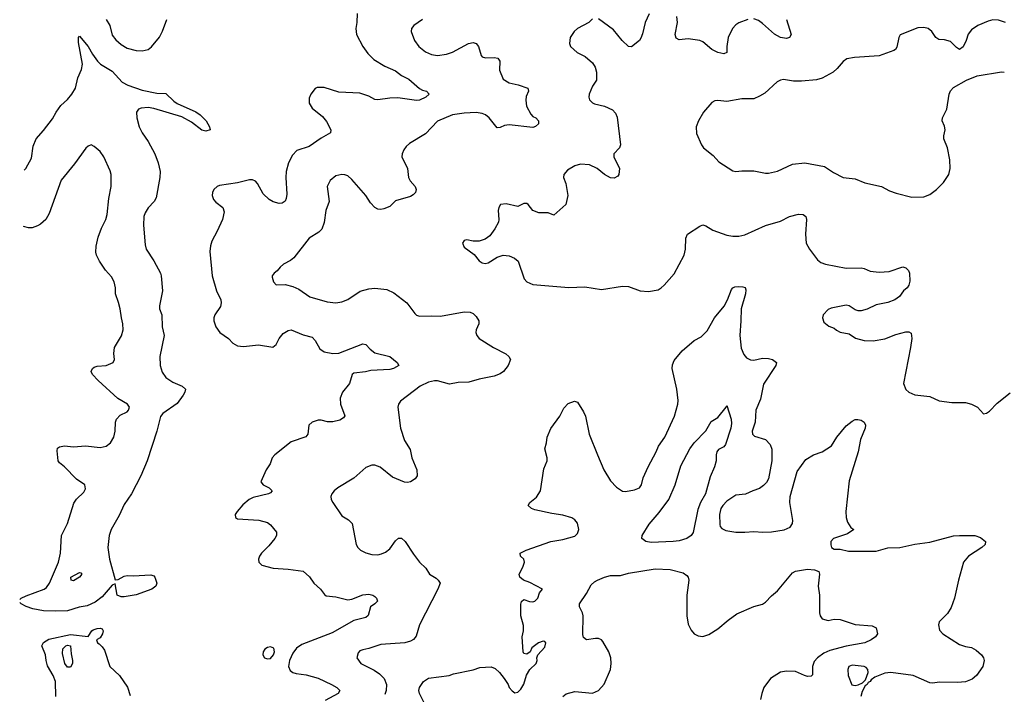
# Model space of a CAD drawing. Header units: inches. Extents: x 1839270 to 1929235, y 762242 to 910350.
# Tile 166 of 256: x 1840610 to 1847210, y 841824 to 846349. Entities that reach past the tile are written whole.
import ezdxf

# ---------------------------------------------------------------- set-up
doc = ezdxf.new("R2010")
doc.units = ezdxf.units.IN
doc.header["$MEASUREMENT"] = 0
doc.layers.add('B8844', color=7, linetype='Continuous')

msp = doc.modelspace()

# ---------------------------------------------------------------- linework, layer by layer
at = {"layer": 'B8844', "color": 5}
for points, elevation in [([(1842871.8, 846390), (1842870.3, 846329.7), (1842863, 846290), (1842866.8, 846250), (1842910.4, 846170), (1842942.9, 846122.9), (1842983.1, 846083.1), (1843058, 846038), (1843130, 846007.2), (1843170, 845975.8), (1843218.4, 845950), (1843290, 845888.5), (1843310, 845877), (1843336, 845870), (1843354, 845850), (1843333, 845830), (1843290.6, 845810), (1843270, 845807.5), (1843144.9, 845824.9), (1843090, 845823.2), (1843010, 845811.7), (1842990, 845813.5), (1842950, 845836), (1842890, 845855.6), (1842750, 845864), (1842650, 845894.8), (1842604.9, 845895.1), (1842590, 845887.8), (1842560.9, 845850), (1842550, 845822), (1842550.3, 845790), (1842570, 845754.9), (1842638.9, 845698.9), (1842666.8, 845666.8), (1842696.4, 845610), (1842693.4, 845590), (1842630, 845553.5), (1842550, 845498), (1842468.4, 845471.6), (1842438.5, 845441.5), (1842411.7, 845388.3), (1842395.2, 845330), (1842393.4, 845290), (1842401.4, 845178.6), (1842397, 845150), (1842388.7, 845131.3), (1842370, 845118.4), (1842350, 845116.9), (1842310, 845127.8), (1842282, 845142), (1842242, 845182), (1842203.5, 845250), (1842190, 845266), (1842170, 845275.1), (1842150, 845274.8), (1842070, 845255.1), (1841950, 845237.4), (1841934, 845230), (1841910.6, 845210), (1841901.6, 845190), (1841900.4, 845170), (1841910, 845144), (1841924.9, 845124.9), (1841970.6, 845090), (1841981.1, 845061.1), (1841970.3, 845010), (1841934.3, 844930), (1841897.4, 844862.6), (1841888.3, 844831.7), (1841884.6, 844795.4), (1841899.2, 844630), (1841929.2, 844530), (1841957.7, 844470), (1841961, 844450), (1841955.6, 844424.4), (1841918.5, 844370), (1841911.5, 844350), (1841911.6, 844330), (1841925.2, 844290), (1841950.4, 844250), (1842008.7, 844210), (1842038.5, 844178.5), (1842070, 844161.1), (1842110, 844157.7), (1842210, 844169), (1842306.8, 844153.2), (1842330, 844170.7), (1842349.7, 844210), (1842376.2, 844243.8), (1842410, 844265.5), (1842430, 844267.9), (1842510, 844236), (1842570, 844219.3), (1842590, 844197.3), (1842621.3, 844141.3), (1842650, 844121.1), (1842710, 844110.3), (1842750, 844112.9), (1842910, 844175.5), (1842930, 844170.6), (1842958.4, 844138.4), (1842990, 844115.5), (1843090, 844090.2), (1843139.1, 844050), (1843151, 844030), (1843116, 844010), (1843090, 844003), (1842963.4, 843996.6), (1842927.3, 843987.3), (1842850, 843978), (1842838.8, 843970), (1842820.8, 843910), (1842774.7, 843850), (1842758.8, 843810), (1842760.2, 843770), (1842788.5, 843691.5), (1842781.1, 843678.9), (1842756.7, 843663.3), (1842710, 843652.2), (1842672.8, 843652.8), (1842630, 843663.9), (1842610, 843662.7), (1842569.4, 843650.6), (1842548.9, 843630), (1842540.5, 843570), (1842528.3, 843551.7), (1842430, 843518.7), (1842319.3, 843430), (1842301.3, 843410), (1842288.4, 843370), (1842261.7, 843330), (1842227.3, 843250), (1842242.8, 843230), (1842282.8, 843210), (1842302, 843190), (1842290, 843176), (1842278, 843170), (1842175, 843145), (1842148, 843132), (1842105.9, 843094.1), (1842066.7, 843050), (1842054.9, 843030), (1842057.3, 843010), (1842070, 843001.6), (1842212.4, 842992.4), (1842270, 842977.6), (1842290, 842962), (1842331.7, 842911.7), (1842330.4, 842890), (1842319.3, 842870), (1842280.3, 842819.8), (1842230, 842771.6), (1842217, 842750), (1842210.4, 842730), (1842214, 842710), (1842232.7, 842690), (1842310, 842669.6), (1842410, 842663.1), (1842511, 842650), (1842552.5, 842612.5), (1842580.7, 842570), (1842627.3, 842530), (1842652.7, 842492.7), (1842664.9, 842484.9), (1842730, 842478.9), (1842810, 842459), (1842837.4, 842462.6), (1842910, 842492.4), (1842950, 842495.9), (1842976.3, 842490), (1842990, 842481.3), (1843001.3, 842470), (1843008.2, 842450), (1842990.5, 842430), (1842961.6, 842410), (1842946.1, 842353.9), (1842930, 842338.9), (1842850, 842319.1), (1842703.9, 842236.1), (1842501, 842159), (1842465.3, 842134.7), (1842440, 842100), (1842418.2, 842050), (1842412.4, 842010), (1842423.4, 841983.4), (1842441.6, 841970), (1842463, 841963), (1842530, 841954.8), (1842611.6, 841931.6), (1842700.4, 841890), (1842734.9, 841870), (1842755.5, 841850), (1842745.5, 841830), (1842658.1, 841781.9)], 620), ([(1844830, 846389.5), (1844802.8, 846330), (1844785.5, 846254.5), (1844774.2, 846225.8), (1844764, 846210), (1844710, 846167.3), (1844690, 846169.4), (1844649, 846209), (1844590, 846280.5), (1844490, 846354.5)], 660), ([(1841190.1, 846350), (1841213.2, 846310), (1841230, 846245.8), (1841253.8, 846213.8), (1841290, 846181.8), (1841330, 846158.7), (1841390, 846141.4), (1841430, 846139.3), (1841470.5, 846149.5), (1841493.1, 846166.9), (1841547.2, 846232.8), (1841567.8, 846272.2), (1841595.7, 846350)], 620), ([(1843310.3, 846349.7), (1843251, 846310), (1843236, 846290), (1843234.8, 846270), (1843256.3, 846210), (1843284.9, 846170), (1843330, 846132.7), (1843370, 846115.8), (1843410, 846108.9), (1843470, 846118), (1843510, 846132.2), (1843619.3, 846190), (1843650, 846196.5), (1843670.2, 846190.2), (1843684.9, 846170), (1843702.4, 846110), (1843710, 846099.1), (1843732.2, 846092.2), (1843790, 846095.3), (1843816, 846090), (1843828, 846070), (1843826, 846010), (1843850.5, 845950), (1843890, 845924.9), (1843951.5, 845911.5), (1844016, 845890), (1844020.7, 845870), (1844005.9, 845834.1), (1844002, 845810), (1844007, 845770), (1844035.6, 845715.6), (1844050, 845700.5), (1844070.6, 845690), (1844087.7, 845670), (1844087.3, 845650), (1844066.9, 845633.1), (1844050, 845627.1), (1843890, 845643.9), (1843859.9, 845640.1), (1843830, 845625.1), (1843810, 845624.5), (1843755.8, 845690), (1843731.5, 845710), (1843710, 845719.3), (1843670, 845726.2), (1843590, 845721.8), (1843510, 845710.8), (1843411.2, 845668.8), (1843330, 845584.5), (1843222.3, 845517.7), (1843201.1, 845498.9), (1843183.9, 845476.1), (1843173, 845450), (1843170.7, 845430), (1843210.3, 845350.3), (1843215.8, 845290), (1843227.9, 845267.9), (1843260.4, 845230), (1843266.7, 845210), (1843262.4, 845190), (1843246.6, 845173.4), (1843230, 845164), (1843130, 845134), (1843090, 845095.1), (1843050, 845079.5), (1843030, 845076), (1843010, 845079.3), (1842990, 845089.3), (1842960.4, 845120.4), (1842929.4, 845170), (1842837.1, 845277.1), (1842810, 845301.3), (1842790, 845309.6), (1842770, 845311.6), (1842730, 845302.7), (1842690.8, 845270), (1842670.6, 845230), (1842683.8, 845130), (1842661.3, 845070), (1842651.5, 844988.5), (1842634.9, 844945.1), (1842615.6, 844924.4), (1842550, 844883.6), (1842447.5, 844752.5), (1842426, 844734), (1842378.8, 844710), (1842354.8, 844690), (1842334.9, 844665.1), (1842316, 844650), (1842302.8, 844630), (1842302.8, 844622.8), (1842311.3, 844590), (1842330, 844571.3), (1842390, 844573.4), (1842439.9, 844559.9), (1842480.9, 844540.9), (1842554, 844490), (1842670, 844456.9), (1842729.7, 844450.3), (1842770, 844455.8), (1842810, 844473.4), (1842891.1, 844528.9), (1842950, 844544.9), (1842990, 844548.7), (1843070, 844538.7), (1843118, 844518), (1843204, 844450), (1843257.5, 844377.5), (1843270, 844367.3), (1843290, 844360.7), (1843370, 844363.7), (1843430, 844359.6), (1843590, 844390.2), (1843630, 844388.5), (1843650, 844378), (1843670, 844359.1), (1843688, 844330), (1843688.2, 844310), (1843670.5, 844270), (1843668, 844250), (1843673.4, 844230), (1843690.7, 844210), (1843784.9, 844150), (1843869, 844109), (1843888.2, 844090), (1843899.3, 844070), (1843884.9, 844030), (1843852.2, 843990), (1843830, 843974.3), (1843790, 843957.7), (1843690, 843937.7), (1843621.2, 843918.8), (1843550, 843916.4), (1843490, 843904), (1843410, 843926), (1843390, 843927.3), (1843350, 843918.7), (1843294.9, 843890), (1843162, 843790), (1843148, 843770), (1843144.4, 843750), (1843163.2, 843610), (1843190, 843526.8), (1843226.6, 843466.6), (1843237.4, 843410), (1843273, 843330), (1843274, 843290), (1843260.7, 843270), (1843230, 843249.6), (1843210, 843244.2), (1843190, 843246.6), (1843110, 843279.7), (1843026.9, 843346.9), (1842990, 843361.1), (1842970, 843362), (1842930, 843346.3), (1842850, 843274.3), (1842743, 843210), (1842718, 843190), (1842702, 843170), (1842695.5, 843150), (1842698, 843130), (1842708.2, 843110), (1842770, 843022), (1842814.9, 842994.9), (1842839, 842970), (1842865.7, 842830), (1842875.6, 842810), (1842894.6, 842790), (1842930, 842773.2), (1842970, 842762.9), (1843010, 842760.7), (1843034.3, 842765.7), (1843061.6, 842778.4), (1843090, 842800.2), (1843130, 842854.4), (1843150, 842872.4), (1843170, 842872.2), (1843194.6, 842850), (1843250, 842764), (1843290, 842711.3), (1843332, 842670), (1843358, 842630), (1843402.5, 842602.5), (1843416, 842590), (1843427.3, 842570), (1843412.2, 842530), (1843288.8, 842290), (1843266.7, 842213.3), (1843250, 842192.7), (1843230, 842180.9), (1843190.5, 842169.5), (1843030, 842158), (1842950, 842131.5), (1842910, 842123.6), (1842890, 842115.6), (1842878.3, 842101.7), (1842870.5, 842070), (1842896.3, 842030), (1842986.7, 841986.7), (1843022.7, 841962.7), (1843052.4, 841930), (1843068.7, 841890), (1843067.2, 841850), (1843057.8, 841822.2)], 640), ([(1844450, 846354), (1844424.7, 846330), (1844350, 846289.3), (1844327.3, 846270), (1844299.1, 846230), (1844296.3, 846190), (1844302.8, 846170), (1844346.8, 846130), (1844401.4, 846101.4), (1844450, 846060.7), (1844468, 846030), (1844476.1, 845996.1), (1844475.6, 845944.4), (1844450, 845904), (1844426.7, 845850), (1844424.4, 845830), (1844430, 845811.3), (1844450, 845790.7), (1844463.9, 845783.9), (1844530, 845768.4), (1844584, 845744), (1844603.2, 845723.2), (1844615.2, 845695.2), (1844636.5, 845510), (1844631.2, 845488.8), (1844593.1, 845450), (1844593.2, 845430), (1844630.4, 845350), (1844626, 845310), (1844619.8, 845300.2), (1844594.6, 845285.4), (1844570, 845287.6), (1844530, 845311.8), (1844480.7, 845350), (1844430, 845375.3), (1844370, 845379.1), (1844330.3, 845369.7), (1844281.1, 845338.9), (1844258, 845310), (1844256, 845290), (1844270.5, 845250.5), (1844284, 845170), (1844270.7, 845110), (1844190, 845038), (1844152.9, 845052.9), (1844090, 845053.2), (1844050, 845069.2), (1844019.3, 845110), (1844010, 845116.2), (1843990, 845115.6), (1843950, 845097), (1843870, 845114), (1843832, 845110), (1843820.7, 845090), (1843817.3, 845070), (1843822.4, 845010), (1843818.4, 844990), (1843794, 844946), (1843760.3, 844899.7), (1843730, 844877.6), (1843690, 844862.9), (1843650, 844864.5), (1843607.5, 844872.5), (1843590, 844868.7), (1843578.8, 844850), (1843590, 844824), (1843655.3, 844775.3), (1843690, 844730.8), (1843710, 844719.3), (1843730, 844714.9), (1843750, 844719.3), (1843810, 844756.3), (1843850, 844770.5), (1843890, 844765.5), (1843926, 844750), (1843950.6, 844730), (1843990.7, 844610), (1844010.4, 844590.4), (1844050, 844573), (1844290, 844552.7), (1844398, 844558), (1844510, 844540.4), (1844650, 844561.3), (1844690, 844559.3), (1844770, 844530.8), (1844825.4, 844525.4), (1844890, 844537.3), (1844910, 844550.6), (1844930, 844567.7), (1844996.2, 844643.8), (1845064.2, 844770), (1845071.8, 844810), (1845075.9, 844884.1), (1845086.6, 844910), (1845170, 844964.4), (1845190, 844972.4), (1845210, 844966), (1845256.5, 844936.5), (1845350, 844903.6), (1845390, 844897.7), (1845430, 844898), (1845470, 844905.7), (1845610, 844968.9), (1845710, 844996.9), (1845770, 845028.7), (1845830, 845044.4), (1845862.5, 845042.5), (1845878.8, 845030), (1845883, 845010), (1845877.1, 844910), (1845882, 844850), (1845904.9, 844810), (1845957.4, 844737.4), (1845980.3, 844720.2), (1846010.3, 844710.3), (1846150, 844682.7), (1846250, 844684.2), (1846270, 844680.3), (1846310, 844663.1), (1846370, 844654.9), (1846438.9, 844661.1), (1846530, 844691), (1846550, 844684.7), (1846567.1, 844667.1), (1846574, 844650), (1846575.9, 844595.9), (1846570, 844568.7), (1846558.8, 844550), (1846534.8, 844530), (1846508.1, 844491.9), (1846476, 844470), (1846430, 844452), (1846350, 844436), (1846290, 844406.6), (1846250, 844396), (1846230, 844396), (1846210, 844402.7), (1846170, 844429.2), (1846150, 844434), (1846050, 844414), (1846030, 844406), (1845994.8, 844370), (1845991, 844350), (1846000.7, 844320.7), (1846033.7, 844293.7), (1846070, 844280.7), (1846085.7, 844265.7), (1846110, 844252.4), (1846170, 844242), (1846213.2, 844213.2), (1846270, 844197.1), (1846330, 844194.9), (1846410, 844208.5), (1846483.1, 844236.9), (1846550, 844255.5), (1846570, 844254.8), (1846586.4, 844246.4), (1846590.5, 844210.5), (1846582, 844150), (1846534.4, 843910), (1846550, 843867.7), (1846570, 843850.6), (1846610, 843833), (1846710, 843821.6), (1846773.2, 843793.2), (1846858.6, 843781.4), (1846950, 843781), (1846990, 843771), (1847031.3, 843750), (1847070, 843704.7), (1847090, 843711), (1847110, 843724), (1847162.8, 843777.2), (1847250, 843847.3)], 660), ([(1845490, 846351.1), (1845430, 846328.2), (1845410, 846315.1), (1845387.2, 846290), (1845358.3, 846230), (1845350.4, 846170.4), (1845350.4, 846129.6), (1845330, 846120.9), (1845290, 846129.7), (1845249.4, 846150), (1845190, 846200.9), (1845170, 846209.5), (1845090, 846219.7), (1845030, 846214.5), (1845010, 846225.2), (1845004.2, 846250), (1845018.3, 846330), (1845015.8, 846370)], 660), ([(1847217.4, 846330), (1847170, 846345.6), (1847131.9, 846348.1), (1847100.6, 846339.4), (1847032, 846310), (1846990, 846282), (1846967.3, 846252.7), (1846954, 846210), (1846933.2, 846166.8), (1846910, 846148.7), (1846890, 846162), (1846850, 846202.7), (1846810, 846214.5), (1846770, 846217.2), (1846750, 846229), (1846725.2, 846270), (1846699, 846290), (1846670, 846297), (1846630, 846295.1), (1846512, 846248), (1846502, 846230), (1846490, 846164), (1846480.7, 846150), (1846470, 846143.6), (1846370, 846107.1), (1846204.9, 846095.1), (1846153.6, 846086.4), (1846130.2, 846069.8), (1846090, 846020.9), (1846063.4, 845996.6), (1845990, 845956.3), (1845950, 845946.6), (1845850, 845936.4), (1845795.8, 845935.8), (1845730, 845947.1), (1845710, 845944), (1845687.6, 845932.4), (1845604, 845856), (1845570, 845835.1), (1845530, 845818.5), (1845450, 845818.9), (1845350, 845800.5), (1845290, 845807.6), (1845270, 845805.1), (1845250, 845794.5), (1845194.4, 845730), (1845159.3, 845670), (1845145.5, 845630), (1845146.4, 845586.4), (1845179.1, 845510), (1845193.4, 845490), (1845258, 845438), (1845296.7, 845396.7), (1845390, 845336.3), (1845410, 845330.6), (1845450, 845336.4), (1845530, 845335.8), (1845610, 845319.3), (1845630, 845320.5), (1845690, 845332.7), (1845790, 845380.3), (1845871.7, 845388.3), (1846005.4, 845365.4), (1846063.9, 845323.9), (1846130, 845291.7), (1846210, 845280.8), (1846275.9, 845255.9), (1846386, 845230), (1846441.3, 845201.3), (1846485.4, 845185.4), (1846590, 845159.6), (1846670, 845160.9), (1846710, 845176.9), (1846756.2, 845210), (1846802, 845258), (1846838.7, 845310), (1846847.8, 845350), (1846845.1, 845410), (1846829.6, 845490), (1846804.5, 845550), (1846804.5, 845570), (1846814.5, 845610), (1846810, 845635.3), (1846793.2, 845670), (1846796, 845690), (1846824.5, 845750), (1846840.5, 845850), (1846848.6, 845871.4), (1846870, 845894.4), (1846955.8, 845944.2), (1847027.5, 845972.5), (1847190, 845999.3), (1847210, 845996.5)], 680), ([(1845750, 846351), (1845780.4, 846250), (1845770.3, 846229.7), (1845750, 846223), (1845710, 846229.7), (1845670, 846251.1), (1845590, 846324), (1845563, 846343), (1845530, 846354)], 660), ([(1840640.1, 845339.5), (1840651.8, 845350), (1840690, 845421), (1840699.6, 845500.4), (1840720.5, 845550), (1840770, 845605.3), (1840830, 845683.2), (1840854.7, 845730), (1840886.4, 845773.6), (1840930, 845814.4), (1840959.4, 845850), (1840983.1, 845890), (1841000.5, 845959.5), (1841025.1, 846014.9), (1841031.9, 846050), (1841003.6, 846196.4), (1841004.7, 846230), (1841010, 846238), (1841070, 846169.1), (1841097.2, 846117.2), (1841131.3, 846071.3), (1841151.8, 846051.8), (1841230, 846003.5), (1841296.8, 845930), (1841334.9, 845910), (1841430, 845876), (1841530, 845856.1), (1841590, 845854.3), (1841642.8, 845802.8), (1841666.5, 845786.5), (1841791.4, 845731.4), (1841819.5, 845710), (1841859.5, 845670), (1841882, 845630), (1841886.8, 845610), (1841857.5, 845602.5)], 580), ([(1841857.5, 845602.5), (1841830, 845607.7), (1841762, 845662), (1841696.6, 845696.7), (1841510, 845753.8), (1841470, 845760.5), (1841423.8, 845756.2), (1841406, 845750), (1841393.4, 845730), (1841395.2, 845690), (1841410.2, 845630), (1841431.1, 845590), (1841471.6, 845531.6), (1841515.5, 845450), (1841537.6, 845390), (1841551.1, 845330), (1841549.3, 845290), (1841525.5, 845154.5), (1841510.3, 845130), (1841470, 845088.2), (1841450, 845053.6), (1841442.7, 845030), (1841439.8, 844970), (1841450, 844838), (1841457.1, 844810), (1841510, 844731.8), (1841553.8, 844650), (1841559.3, 844630), (1841566.2, 844530), (1841546.6, 844430), (1841547.9, 844410), (1841562.2, 844370), (1841565.5, 844290), (1841578.5, 844230), (1841548.2, 844090), (1841551.3, 844030), (1841564, 843984), (1841589.1, 843949.1), (1841637.4, 843917.4), (1841698, 843890), (1841720.3, 843870), (1841716.9, 843850), (1841706.5, 843830), (1841665.4, 843774.6), (1841570, 843708.7), (1841553.3, 843686.7), (1841529.6, 843590), (1841465.1, 843390), (1841423, 843290), (1841358.5, 843170), (1841310, 843097.4), (1841276.1, 843023.9), (1841223.8, 842930), (1841208.6, 842888.6), (1841200.4, 842810), (1841211.3, 842730), (1841250, 842592.7), (1841270, 842594.6), (1841310, 842616.9), (1841330, 842621.1), (1841370, 842618.8), (1841490, 842625.3), (1841510, 842618), (1841516.4, 842610), (1841528.7, 842570), (1841523.1, 842550), (1841494.6, 842530), (1841390, 842491.9), (1841310, 842477.7), (1841290, 842478), (1841263, 842490), (1841250, 842565.2), (1841230, 842557.4), (1841162.8, 842477.2), (1841116.9, 842443.1), (1841061.4, 842418.6), (1841008.7, 842408.7), (1840930, 842383.9), (1840850, 842381.2), (1840770, 842385.2), (1840697.5, 842397.5), (1840652.6, 842412.6), (1840620.5, 842430), (1840609.9, 842440.1)], 580), ([(1840610.1, 842460), (1840620.7, 842470), (1840654.4, 842485.6), (1840774.3, 842530), (1840790, 842541.3), (1840810, 842568.9), (1840869.5, 842710), (1840882.4, 842770), (1840890.9, 842889.1), (1840931, 842971), (1840973, 843107), (1840990, 843133.4), (1841039.3, 843180.7), (1841050, 843202), (1841046.6, 843230), (1840990, 843268.2), (1840910, 843349.7), (1840876, 843376), (1840868.8, 843390), (1840861.7, 843458.3), (1840864.4, 843475.6), (1840875.8, 843484.2), (1840910, 843490.3), (1840970, 843484.9), (1841050, 843491.8), (1841150, 843480.3), (1841190, 843488.8), (1841218.9, 843510), (1841240.3, 843550), (1841250.6, 843590), (1841251.5, 843648.5), (1841258, 843670), (1841284.5, 843695.5), (1841330, 843719.1), (1841340.3, 843730), (1841345.3, 843750), (1841332.9, 843770), (1841267.8, 843807.8), (1841135.1, 843930), (1841098.4, 843970), (1841089.5, 843990), (1841097.2, 844010), (1841110, 844018), (1841130, 844024.4), (1841190, 844030.4), (1841236, 844050), (1841246, 844070), (1841240.5, 844110), (1841246.3, 844150), (1841291.7, 844228.3), (1841303.9, 844270), (1841301.7, 844310), (1841291.3, 844350), (1841283.4, 844410), (1841273.2, 844453.2), (1841252.2, 844510), (1841251.7, 844550), (1841243.4, 844590), (1841225.2, 844625.2), (1841186, 844670), (1841144.4, 844730), (1841125.5, 844770), (1841121.1, 844790), (1841122.2, 844830), (1841136, 844890), (1841157.3, 844950), (1841187, 845010), (1841196.9, 845043.1), (1841206.8, 845150), (1841223.2, 845230), (1841222.4, 845310), (1841215.9, 845335.9), (1841173.9, 845430), (1841150, 845465.7), (1841110, 845499.6), (1841090, 845509.3), (1841070, 845501.2), (1841053.2, 845486.8), (1840977.7, 845382.3), (1840887.1, 845272.9), (1840807, 845050), (1840785.6, 845010), (1840750, 844977), (1840730, 844965.4), (1840694.1, 844954.1), (1840670, 844953.5), (1840636.1, 844961.2)], 580), ([(1843329.7, 841750), (1843289.6, 841830), (1843286, 841850), (1843289.6, 841870), (1843317.6, 841910), (1843350, 841931.7), (1843488, 841950), (1843517.5, 841962.5), (1843650, 841987.7), (1843695.1, 842004.9), (1843770, 842008.9), (1843797.8, 841997.8), (1843826.4, 841970), (1843858, 841930), (1843884.9, 841890), (1843890.7, 841870), (1843910, 841846.8), (1843930, 841834.8), (1843950, 841838.8), (1843970, 841858.8), (1843988.2, 841891.8), (1844006.8, 841953.2), (1844030, 841990.5), (1844071.3, 842030), (1844078.7, 842050), (1844076.2, 842070), (1844082.7, 842090), (1844130, 842140.7), (1844135.6, 842170), (1844130, 842179.3), (1844119.6, 842179.6), (1844086.8, 842170), (1844043.8, 842136.2), (1844030.6, 842109.4), (1844010, 842094), (1843990, 842098), (1843984, 842110), (1843979, 842210), (1843986, 842250), (1843986.3, 842286.3), (1843969, 842350), (1843969.1, 842429.1), (1843973.2, 842446.8), (1843990, 842461), (1844026.1, 842446.1), (1844050, 842444.4), (1844062, 842450), (1844083.5, 842470), (1844095.1, 842504.9), (1844115.3, 842530), (1844030, 842575.1), (1843988, 842590), (1843962, 842610), (1843959, 842630), (1843983.1, 842676.9), (1843994, 842710), (1843988.7, 842730), (1843968, 842750), (1843964, 842770), (1844005.2, 842790), (1844170.9, 842849.1), (1844250, 842862), (1844330, 842884.4), (1844350, 842902.9), (1844358.3, 842930), (1844350, 842971.6), (1844330, 842995), (1844310, 843007.7), (1844250, 843026.2), (1844176.7, 843036.7), (1844062.7, 843062.7), (1844040.9, 843070), (1844018.4, 843090), (1844029.5, 843110), (1844074.1, 843145.9), (1844101.3, 843190), (1844123.8, 843336.2), (1844146.6, 843390), (1844146.6, 843410), (1844129.3, 843470), (1844142, 843510), (1844146, 843550), (1844170, 843606.8), (1844231.1, 843688.9), (1844257.2, 843742.8), (1844285.4, 843774.6), (1844329.3, 843790.7), (1844350, 843784), (1844390, 843719.1), (1844402.6, 843690), (1844426.7, 843570), (1844482.6, 843430), (1844525.7, 843330), (1844570, 843256.3), (1844610, 843214), (1844650, 843187.7), (1844670, 843184.9), (1844730, 843195.3), (1844763.7, 843210), (1844778, 843230), (1844790, 843276), (1844822, 843350), (1844876.4, 843450), (1844892.1, 843487.9), (1844934.7, 843550), (1844999.6, 843690), (1845021.3, 843770), (1845024, 843796), (1845015.1, 843870), (1844984.4, 844010), (1844986.7, 844033.3), (1844996.9, 844063.1), (1845050, 844128.9), (1845130, 844198.4), (1845177.4, 844222.6), (1845217.4, 844262.6), (1845267.3, 844350), (1845332.1, 844427.9), (1845354.5, 844470), (1845381, 844539), (1845390, 844550.6), (1845403.3, 844556.7), (1845430, 844560.4), (1845457.6, 844557.6), (1845472.2, 844552.2), (1845477.6, 844537.6), (1845475.3, 844510), (1845445.2, 844410), (1845444.7, 844330), (1845437.1, 844230), (1845447, 844147), (1845463.5, 844103.5), (1845481.3, 844081.3), (1845507.9, 844067.9), (1845530, 844066.5), (1845590, 844078.2), (1845630, 844077.2), (1845656.3, 844070), (1845683, 844050), (1845678.7, 844030), (1845596, 843904), (1845575.6, 843804.4), (1845545.2, 843730), (1845539.1, 843650), (1845520.4, 843590), (1845522, 843570), (1845534.6, 843554.6), (1845610, 843532.4), (1845640.5, 843500.5), (1845652.3, 843467.7), (1845652.2, 843390), (1845628.2, 843270), (1845614.9, 843245.1), (1845596, 843224), (1845570, 843205.6), (1845524, 843190), (1845474.2, 843165.8), (1845410, 843159.7), (1845350, 843119.1), (1845322.3, 843090), (1845309.2, 843070), (1845299.7, 843030), (1845302.7, 842962.7), (1845304.9, 842950), (1845315.9, 842935.9), (1845342.5, 842922.5), (1845410, 842912.1), (1845470, 842911), (1845530, 842916.6), (1845591.9, 842911.9), (1845650, 842914.5), (1845733.6, 842926.4), (1845775.5, 842944.5), (1845789.8, 842970), (1845792.4, 842990), (1845773.3, 843110), (1845774.3, 843150), (1845821.8, 843318.2), (1845880.5, 843399.5), (1845931.6, 843430), (1845990, 843450.2), (1846051.2, 843490), (1846087, 843550), (1846150, 843624.9), (1846190, 843657.1), (1846210, 843667.7), (1846227.5, 843667.5), (1846250, 843662.8), (1846271, 843650), (1846279.1, 843630), (1846277.6, 843610), (1846246, 843534), (1846230.3, 843450.2), (1846170, 843256), (1846147.7, 843050), (1846150.2, 843010), (1846157.8, 842977.8), (1846182, 842942), (1846202, 842930), (1846158.4, 842901.6), (1846066, 842870), (1846046, 842850), (1846046.4, 842826.4), (1846052, 842810), (1846070, 842798), (1846110, 842797.3), (1846165.1, 842785.1), (1846350, 842784.4), (1846430, 842806.3), (1846510, 842808), (1846610, 842831.3), (1846710, 842845.2), (1846870, 842886.5), (1846909.8, 842890.2), (1847012, 842890), (1847050, 842876.3), (1847082.8, 842850), (1847081, 842830), (1847058.8, 842810), (1846970.6, 842750), (1846937.1, 842710), (1846903.1, 842590), (1846875.5, 842470), (1846854.6, 842405.4), (1846830, 842365.2), (1846773.4, 842310), (1846768.2, 842290), (1846775.5, 842255.5), (1846798.8, 842230), (1846910, 842159.1), (1846950, 842144.9), (1846990, 842137.3), (1847021.4, 842121.4), (1847058, 842090), (1847071.3, 842070), (1847076, 842050), (1847066, 842010), (1847022.8, 841950), (1846993.5, 841926.5), (1846950, 841907), (1846896.5, 841903.5), (1846773.3, 841906.7), (1846730, 841899.7), (1846710, 841901.3), (1846599.3, 841950), (1846450, 841969.9), (1846410, 841965.6), (1846341.1, 841938.9), (1846318, 841922), (1846310, 841909.8), (1846296.5, 841903.5), (1846290, 841889.7), (1846278.3, 841881.7), (1846257.8, 841842.2), (1846247.6, 841810)], 640), ([(1844251.5, 841810), (1844271.9, 841828.1), (1844330, 841843.9), (1844450, 841832.9), (1844490, 841848.9), (1844527.2, 841892.8), (1844569.7, 841990), (1844575.4, 842030), (1844572.6, 842070), (1844558.3, 842110), (1844518.9, 842178.9), (1844509.8, 842189.8), (1844490, 842197.6), (1844470, 842198.7), (1844409.8, 842189.8), (1844390, 842206), (1844385.1, 842225.1), (1844386, 842350), (1844382.9, 842370), (1844361.6, 842410), (1844363, 842430), (1844410, 842501.3), (1844441.3, 842558.7), (1844462, 842578), (1844483.6, 842590), (1844529.6, 842610), (1844570, 842621.5), (1844638.2, 842621.8), (1844690, 842636.3), (1844870, 842665.8), (1844970, 842662.1), (1845058.1, 842638.1), (1845081.5, 842621.5), (1845090.2, 842610), (1845094.7, 842590), (1845082.2, 842490), (1845081.8, 842350), (1845090, 842294), (1845110, 842253.7), (1845130, 842229.2), (1845156.7, 842216.7), (1845190, 842211.8), (1845230, 842225.5), (1845290, 842262.6), (1845358.7, 842321.3), (1845416.8, 842363.2), (1845530, 842413.9), (1845590, 842429.4), (1845610, 842441.8), (1845650, 842485), (1845690, 842518.4), (1845790, 842639.8), (1845809.9, 842650.1), (1845890, 842663), (1845938.5, 842658.5), (1845967.4, 842647.4), (1845971.1, 842630), (1845963.2, 842550), (1845971.5, 842490), (1845972.2, 842370), (1845975.5, 842350), (1845990, 842330.7), (1846030, 842319.1), (1846070, 842327.7), (1846110, 842325.5), (1846210, 842292.7), (1846323.5, 842283.5), (1846350.8, 842270), (1846358.8, 842230), (1846355.9, 842224.1), (1846346, 842210), (1846317.3, 842190), (1846274, 842170), (1846150, 842148.2), (1846040.8, 842119.2), (1846000.3, 842099.7), (1845958, 842070), (1845935.5, 842044.5), (1845924, 842010), (1845924.1, 841955.9), (1845914.4, 841945.6), (1845890, 841944), (1845870, 841949.7), (1845810, 841976.2), (1845750, 841980.5), (1845710, 841973), (1845643, 841930), (1845598, 841870), (1845583.8, 841830), (1845575.8, 841790)], 620), ([(1840853.2, 841810), (1840849.8, 841910), (1840834.1, 841950), (1840796, 842016), (1840786.7, 842050), (1840782.5, 842090), (1840759, 842150), (1840769.1, 842170.9), (1840806.3, 842193.7), (1840950, 842224.7), (1841069.1, 842210.9), (1841092.7, 842250), (1841103.1, 842256.9), (1841130, 842266.4), (1841150, 842268), (1841162.5, 842262.5), (1841170.3, 842250.3), (1841164.9, 842230), (1841150, 842203.7), (1841124.7, 842190), (1841130.7, 842170), (1841143.4, 842163.4), (1841163.1, 842143.1), (1841179.5, 842119.5), (1841214.9, 842010), (1841278, 841950), (1841331.5, 841871.5), (1841350, 841816.3)], 580)]:
    msp.add_lwpolyline(points, dxfattribs=dict(at, elevation=elevation))
for points, elevation in [([(1844843.2, 842843.2), (1844808, 842850), (1844779.3, 842870), (1844783.1, 842890), (1844830, 842965.5), (1844896.9, 843043.1), (1844961.4, 843130), (1845004.5, 843230), (1845042.6, 843357.4), (1845101.5, 843470), (1845130, 843510.3), (1845208.7, 843591.3), (1845245.6, 843654.4), (1845290, 843682), (1845345.2, 843750), (1845350, 843762), (1845378.9, 843670), (1845381.5, 843641.5), (1845377.8, 843610), (1845340, 843500), (1845330, 843485.1), (1845294.4, 843465.6), (1845283, 843450), (1845278, 843430), (1845278, 843390), (1845268.2, 843350), (1845238, 843282), (1845207.2, 843170), (1845173.4, 843110), (1845155.3, 843064.7), (1845124, 842910), (1845111.2, 842888.8), (1845081.3, 842870), (1845030, 842854.1), (1844990, 842848.4)], 620), ([(1840970, 842586), (1840955.3, 842590), (1840952.7, 842610), (1841010, 842640.5), (1841018.8, 842638.8), (1841026.8, 842630), (1841010.4, 842610)], 560), ([(1840950, 842006.6), (1840930, 842007), (1840913.3, 842030), (1840897, 842097), (1840898.8, 842130), (1840918.7, 842150), (1840930, 842154.9), (1840951.6, 842150), (1840954.7, 842094.7), (1840964.2, 842050), (1840963.1, 842030)], 560), ([(1842290, 842142.7), (1842270, 842137.2), (1842253.7, 842126.3), (1842242.8, 842110), (1842240.7, 842090), (1842251, 842070), (1842270, 842061.6), (1842290, 842064.9), (1842311.5, 842090), (1842317, 842110), (1842313.4, 842133.4)], 620), ([(1846190, 842019.6), (1846168.2, 842010), (1846161.6, 841990), (1846163.8, 841950), (1846188.8, 841888.8), (1846210, 841883.8), (1846230, 841888.4), (1846259.7, 841900.3), (1846278.9, 841921.1), (1846297, 841970), (1846295.1, 841990), (1846284.5, 842004.5), (1846271.3, 842011.3)], 640)]:
    msp.add_lwpolyline(points, close=True, dxfattribs=dict(at, elevation=elevation))

doc.saveas('drawing.dxf')
